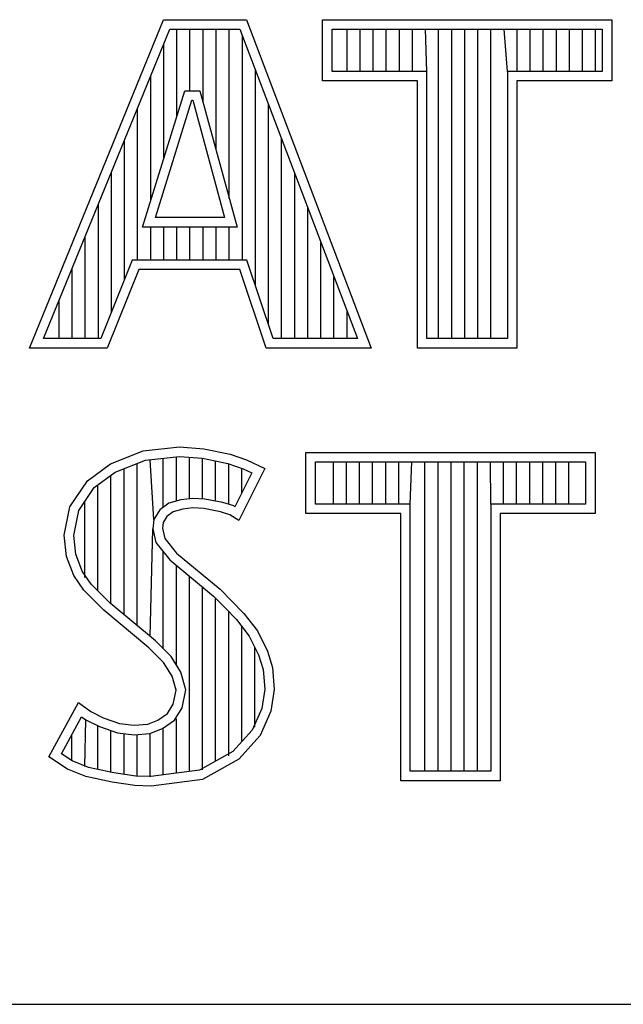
# Model space of a CAD drawing. Header units: inches. Extents: x 0 to 34, y 0 to 22.
# Tile 33 of 39: x 29.28 to 29.59, y 2.38 to 2.885. Entities that reach past the tile are written whole.
import ezdxf

# ---------------------------------------------------------------- set-up
doc = ezdxf.new("R2010")
doc.units = ezdxf.units.IN
doc.header["$LTSCALE"] = 1.87
doc.header["$MEASUREMENT"] = 0
doc.layers.get('0').update_dxf_attribs({"linetype": 'CONTINUOUS'})

msp = doc.modelspace()

# ---------------------------------------------------------------- linework, layer by layer
at = {"color": 2, "linetype": 'CONTINUOUS'}
for p, q in [((29.28531, 2.71669), (29.35415, 2.88513)), ((29.35415, 2.88513), (29.39665, 2.88513)), ((29.39665, 2.88513), (29.4606, 2.71669)), ((29.43568, 2.88513), (29.584, 2.88513)), ((29.43568, 2.85371), (29.43568, 2.88513)), ((29.584, 2.88513), (29.584, 2.85371)), ((29.29258, 2.72157), (29.35742, 2.88025)), ((29.35742, 2.88025), (29.39328, 2.88025)), ((29.36097, 2.83558), (29.36097, 2.88025)), ((29.36768, 2.84865), (29.36768, 2.88025)), ((29.37439, 2.84282), (29.37439, 2.88025)), ((29.3811, 2.81815), (29.3811, 2.88025)), ((29.38781, 2.79347), (29.38781, 2.88025)), ((29.39328, 2.88025), (29.45352, 2.72157)), ((29.44056, 2.88025), (29.57912, 2.88025)), ((29.44056, 2.85859), (29.44056, 2.88025)), ((29.44822, 2.85859), (29.44822, 2.88025)), ((29.45493, 2.85859), (29.45493, 2.88025)), ((29.46164, 2.85859), (29.46164, 2.88025)), ((29.46835, 2.85859), (29.46835, 2.88025)), ((29.47507, 2.85859), (29.47507, 2.88025)), ((29.48178, 2.85859), (29.48178, 2.88025)), ((29.4892, 2.85859), (29.48849, 2.88025)), ((29.4952, 2.72157), (29.4952, 2.88025)), ((29.50191, 2.72157), (29.50191, 2.88025)), ((29.50862, 2.72157), (29.50862, 2.88025)), ((29.51533, 2.72157), (29.51533, 2.88025)), ((29.52205, 2.72157), (29.52205, 2.88025)), ((29.53048, 2.85859), (29.52876, 2.88025)), ((29.53547, 2.85859), (29.53547, 2.88025)), ((29.54218, 2.85859), (29.54218, 2.88025)), ((29.54889, 2.85859), (29.54889, 2.88025)), ((29.5556, 2.85859), (29.5556, 2.88025)), ((29.56232, 2.85859), (29.56232, 2.88025)), ((29.56903, 2.85859), (29.56903, 2.88025)), ((29.57574, 2.85859), (29.57574, 2.88025)), ((29.57912, 2.88025), (29.57912, 2.85859)), ((29.39453, 2.7618), (29.39453, 2.87698)), ((29.35426, 2.81386), (29.35426, 2.87249)), ((29.40124, 2.74854), (29.40124, 2.8593)), ((29.34754, 2.79214), (29.34754, 2.85607)), ((29.4892, 2.85859), (29.44056, 2.85859)), ((29.4892, 2.72157), (29.4892, 2.85859)), ((29.57912, 2.85859), (29.53048, 2.85859)), ((29.53048, 2.85859), (29.53048, 2.72157)), ((29.48432, 2.85371), (29.43568, 2.85371)), ((29.48432, 2.71669), (29.48432, 2.85371)), ((29.584, 2.85371), (29.53536, 2.85371)), ((29.53536, 2.85371), (29.53536, 2.71669)), ((29.3434, 2.77874), (29.36501, 2.84865)), ((29.36501, 2.84865), (29.37281, 2.84865)), ((29.37281, 2.84865), (29.39182, 2.77874)), ((29.34083, 2.7618), (29.34083, 2.83965)), ((29.35002, 2.78362), (29.36861, 2.84377)), ((29.36861, 2.84377), (29.36908, 2.84377)), ((29.36908, 2.84377), (29.38543, 2.78362)), ((29.40795, 2.7286), (29.40795, 2.84162)), ((29.41466, 2.72157), (29.41466, 2.82394)), ((29.33412, 2.75201), (29.33412, 2.82322)), ((29.32741, 2.73531), (29.32741, 2.8068)), ((29.42137, 2.72157), (29.42137, 2.80626)), ((29.3207, 2.72157), (29.3207, 2.79038)), ((29.42808, 2.72157), (29.42808, 2.78858)), ((29.38543, 2.78362), (29.35002, 2.78362)), ((29.39182, 2.77874), (29.3434, 2.77874)), ((29.34754, 2.7618), (29.34754, 2.77874)), ((29.35426, 2.7618), (29.35426, 2.77874)), ((29.36097, 2.7618), (29.36097, 2.77874)), ((29.36768, 2.7618), (29.36768, 2.77874)), ((29.37439, 2.7618), (29.37439, 2.77874)), ((29.3811, 2.7618), (29.3811, 2.77874)), ((29.38781, 2.7618), (29.38781, 2.77874)), ((29.31399, 2.72157), (29.31399, 2.77395)), ((29.4348, 2.72157), (29.4348, 2.7709)), ((29.33806, 2.7618), (29.32188, 2.72157)), ((29.39677, 2.7618), (29.33806, 2.7618)), ((29.41032, 2.72157), (29.39677, 2.7618)), ((29.30727, 2.72157), (29.30727, 2.75753)), ((29.34136, 2.75692), (29.32518, 2.71669)), ((29.39327, 2.75692), (29.34136, 2.75692)), ((29.40681, 2.71669), (29.39327, 2.75692)), ((29.44151, 2.72157), (29.44151, 2.75322)), ((29.30056, 2.72157), (29.30056, 2.74111)), ((29.44822, 2.72157), (29.44822, 2.73554)), ((29.32188, 2.72157), (29.29258, 2.72157)), ((29.45352, 2.72157), (29.41032, 2.72157)), ((29.53048, 2.72157), (29.4892, 2.72157)), ((29.32518, 2.71669), (29.28531, 2.71669)), ((29.4606, 2.71669), (29.40681, 2.71669)), ((29.53536, 2.71669), (29.48432, 2.71669)), ((29.32692, 2.65723), (29.34372, 2.66389)), ((29.34372, 2.66389), (29.36226, 2.66592)), ((29.36226, 2.66592), (29.37472, 2.66505)), ((29.37472, 2.66505), (29.38833, 2.66215)), ((29.38833, 2.66215), (29.39673, 2.65926)), ((29.42716, 2.66314), (29.57548, 2.66314)), ((29.42716, 2.63172), (29.42716, 2.66314)), ((29.57548, 2.66314), (29.57548, 2.63172)), ((29.31505, 2.64855), (29.32692, 2.65723)), ((29.3293, 2.65293), (29.34491, 2.65911)), ((29.34055, 2.5743), (29.34055, 2.65739)), ((29.34491, 2.65911), (29.36236, 2.66102)), ((29.34912, 2.62877), (29.34726, 2.65937)), ((29.35398, 2.63495), (29.35398, 2.6601)), ((29.36069, 2.63819), (29.36069, 2.66084)), ((29.36236, 2.66102), (29.37403, 2.6602)), ((29.3674, 2.63936), (29.3674, 2.66067)), ((29.37403, 2.6602), (29.38702, 2.65744)), ((29.37411, 2.63928), (29.37411, 2.66019)), ((29.38082, 2.63812), (29.38082, 2.65876)), ((29.38702, 2.65744), (29.39489, 2.65473)), ((29.38753, 2.63645), (29.38753, 2.65727)), ((29.39673, 2.65926), (29.406, 2.65492)), ((29.43204, 2.65826), (29.5706, 2.65826)), ((29.43204, 2.6366), (29.43204, 2.65826)), ((29.44123, 2.6366), (29.44123, 2.65826)), ((29.44794, 2.6366), (29.44794, 2.65826)), ((29.45465, 2.6366), (29.45465, 2.65826)), ((29.46136, 2.6366), (29.46136, 2.65826)), ((29.46807, 2.6366), (29.46807, 2.65826)), ((29.47479, 2.6366), (29.47479, 2.65826)), ((29.48068, 2.6366), (29.4815, 2.65826)), ((29.48821, 2.49958), (29.48821, 2.65826)), ((29.49492, 2.49958), (29.49492, 2.65826)), ((29.50163, 2.49958), (29.50163, 2.65826)), ((29.50834, 2.49958), (29.50834, 2.65826)), ((29.51506, 2.49958), (29.51506, 2.65826)), ((29.52196, 2.6366), (29.52177, 2.65826)), ((29.52848, 2.6366), (29.52848, 2.65826)), ((29.53519, 2.6366), (29.53519, 2.65826)), ((29.5419, 2.6366), (29.5419, 2.65826)), ((29.54861, 2.6366), (29.54861, 2.65826)), ((29.55532, 2.6366), (29.55532, 2.65826)), ((29.56204, 2.6366), (29.56204, 2.65826)), ((29.5706, 2.65826), (29.5706, 2.6366)), ((29.31862, 2.64511), (29.3293, 2.65293)), ((29.33384, 2.57992), (29.33384, 2.65472)), ((29.39939, 2.65262), (29.39071, 2.63526)), ((29.406, 2.65492), (29.39267, 2.62828)), ((29.39425, 2.64234), (29.39425, 2.65495)), ((29.39489, 2.65473), (29.39939, 2.65262)), ((29.30607, 2.63523), (29.31505, 2.64855)), ((29.32713, 2.58547), (29.32713, 2.65134)), ((29.31066, 2.63331), (29.31862, 2.64511)), ((29.32042, 2.59218), (29.32042, 2.64643)), ((29.31371, 2.59891), (29.31371, 2.63782)), ((29.35689, 2.63707), (29.35227, 2.63371)), ((29.36303, 2.63888), (29.35689, 2.63707)), ((29.36907, 2.63955), (29.36303, 2.63888)), ((29.37533, 2.63922), (29.36907, 2.63955)), ((29.38461, 2.63736), (29.37533, 2.63922)), ((29.39009, 2.63565), (29.38461, 2.63736)), ((29.30317, 2.62075), (29.30607, 2.63523)), ((29.30811, 2.62053), (29.31066, 2.63331)), ((29.35227, 2.63371), (29.34912, 2.62877)), ((29.35907, 2.63262), (29.35589, 2.63031)), ((29.364, 2.63407), (29.35907, 2.63262)), ((29.36921, 2.63465), (29.364, 2.63407)), ((29.37472, 2.63436), (29.36921, 2.63465)), ((29.3834, 2.63262), (29.37472, 2.63436)), ((29.38804, 2.63118), (29.3834, 2.63262)), ((29.39071, 2.63526), (29.39009, 2.63565)), ((29.48068, 2.6366), (29.43204, 2.6366)), ((29.48068, 2.49958), (29.48068, 2.6366)), ((29.5706, 2.6366), (29.52196, 2.6366)), ((29.52196, 2.6366), (29.52196, 2.49958)), ((29.34912, 2.62877), (29.34864, 2.62393)), ((29.35386, 2.62712), (29.35357, 2.62423)), ((29.35589, 2.63031), (29.35386, 2.62712)), ((29.39267, 2.62828), (29.38804, 2.63118)), ((29.4758, 2.63172), (29.42716, 2.63172)), ((29.4758, 2.4947), (29.4758, 2.63172)), ((29.57548, 2.63172), (29.52684, 2.63172)), ((29.52684, 2.63172), (29.52684, 2.4947)), ((29.34726, 2.56868), (29.34864, 2.62393)), ((29.34864, 2.62393), (29.35021, 2.61684)), ((29.35357, 2.62423), (29.35473, 2.61902)), ((29.30433, 2.60975), (29.30317, 2.62075)), ((29.30912, 2.6109), (29.30811, 2.62053)), ((29.35021, 2.61684), (29.35732, 2.60805)), ((29.35473, 2.61902), (29.36081, 2.61149)), ((29.35398, 2.5624), (29.35398, 2.61219)), ((29.3081, 2.59991), (29.30433, 2.60975)), ((29.31245, 2.60221), (29.30912, 2.6109)), ((29.35732, 2.60805), (29.37982, 2.58935)), ((29.36081, 2.61149), (29.38311, 2.59296)), ((29.31707, 2.59552), (29.31245, 2.60221)), ((29.36069, 2.55408), (29.36069, 2.60525)), ((29.31331, 2.59238), (29.3081, 2.59991)), ((29.3674, 2.49943), (29.3674, 2.59967)), ((29.32345, 2.58225), (29.31331, 2.59238)), ((29.32111, 2.59149), (29.31707, 2.59552)), ((29.32675, 2.58586), (29.32111, 2.59149)), ((29.37411, 2.50032), (29.37411, 2.5941)), ((29.38311, 2.59296), (29.3892, 2.58688)), ((29.37982, 2.58935), (29.38571, 2.58347)), ((29.38082, 2.50476), (29.38082, 2.58835)), ((29.3892, 2.58688), (29.39528, 2.58051)), ((29.34662, 2.56285), (29.32345, 2.58225)), ((29.34992, 2.56646), (29.32675, 2.58586)), ((29.38571, 2.58347), (29.39158, 2.57733)), ((29.38753, 2.50742), (29.38753, 2.58156)), ((29.39158, 2.57733), (29.39808, 2.56893)), ((29.39528, 2.58051), (29.40223, 2.57154)), ((29.39425, 2.51483), (29.39425, 2.57388)), ((29.40223, 2.57154), (29.40744, 2.56112)), ((29.35799, 2.55838), (29.34992, 2.56646)), ((29.39808, 2.56893), (29.4029, 2.55929)), ((29.35415, 2.55533), (29.34662, 2.56285)), ((29.40096, 2.52225), (29.40096, 2.56317)), ((29.40744, 2.56112), (29.41005, 2.55272)), ((29.36301, 2.55037), (29.35799, 2.55838)), ((29.4029, 2.55929), (29.40523, 2.5518)), ((29.3585, 2.54838), (29.35415, 2.55533)), ((29.40523, 2.5518), (29.40601, 2.54163)), ((29.41005, 2.55272), (29.41092, 2.54143)), ((29.36052, 2.54114), (29.3585, 2.54838)), ((29.36554, 2.54133), (29.36301, 2.55037)), ((29.35907, 2.5339), (29.36052, 2.54114)), ((29.36369, 2.53207), (29.36554, 2.54133)), ((29.40601, 2.54163), (29.40446, 2.53182)), ((29.41092, 2.54143), (29.40918, 2.53043)), ((29.29535, 2.50698), (29.31042, 2.53477)), ((29.31042, 2.53477), (29.31679, 2.53014)), ((29.35618, 2.52927), (29.35907, 2.5339)), ((29.3598, 2.52585), (29.36369, 2.53207)), ((29.40446, 2.53182), (29.39953, 2.52067)), ((29.30177, 2.50857), (29.31205, 2.52755)), ((29.31205, 2.52755), (29.31424, 2.52595)), ((29.31371, 2.50194), (29.31424, 2.52595)), ((29.31424, 2.52595), (29.32126, 2.52244)), ((29.31679, 2.53014), (29.32316, 2.52695)), ((29.32316, 2.52695), (29.33156, 2.52406)), ((29.34604, 2.52377), (29.35125, 2.5258)), ((29.35125, 2.5258), (29.35618, 2.52927)), ((29.35358, 2.52146), (29.3598, 2.52585)), ((29.36069, 2.49855), (29.36069, 2.52648)), ((29.40918, 2.53043), (29.40368, 2.51798)), ((29.32042, 2.50051), (29.32042, 2.52274)), ((29.32126, 2.52244), (29.33047, 2.51927)), ((29.33156, 2.52406), (29.33909, 2.52319)), ((29.33909, 2.52319), (29.34604, 2.52377)), ((29.34715, 2.51896), (29.35358, 2.52146)), ((29.35398, 2.49766), (29.35398, 2.52162)), ((29.39953, 2.52067), (29.38959, 2.50969)), ((29.307, 2.50503), (29.307, 2.51822)), ((29.32713, 2.49898), (29.32713, 2.52042)), ((29.33047, 2.51927), (29.33901, 2.51829)), ((29.33384, 2.49798), (29.33384, 2.51888)), ((29.33901, 2.51829), (29.34715, 2.51896)), ((29.34055, 2.49697), (29.34055, 2.51811)), ((29.34726, 2.49678), (29.34726, 2.51897)), ((29.40368, 2.51798), (29.39267, 2.50582)), ((29.30491, 2.50061), (29.29535, 2.50698)), ((29.30721, 2.50495), (29.30177, 2.50857)), ((29.38959, 2.50969), (29.37256, 2.50011)), ((29.39267, 2.50582), (29.37414, 2.4954)), ((29.31418, 2.49684), (29.30491, 2.50061)), ((29.31562, 2.50153), (29.30721, 2.50495)), ((29.32866, 2.49876), (29.31562, 2.50153)), ((29.32779, 2.49395), (29.31418, 2.49684)), ((29.33983, 2.49708), (29.32866, 2.49876)), ((29.34754, 2.49682), (29.33983, 2.49708)), ((29.37256, 2.50011), (29.34754, 2.49682)), ((29.37414, 2.4954), (29.34778, 2.49192)), ((29.52196, 2.49958), (29.48068, 2.49958)), ((29.33938, 2.49221), (29.32779, 2.49395)), ((29.34778, 2.49192), (29.33938, 2.49221)), ((29.52684, 2.4947), (29.4758, 2.4947)), ((28.72307, 2.38), (33.50002, 2.38))]:
    msp.add_line(p, q, dxfattribs=at)

doc.saveas('drawing.dxf')
